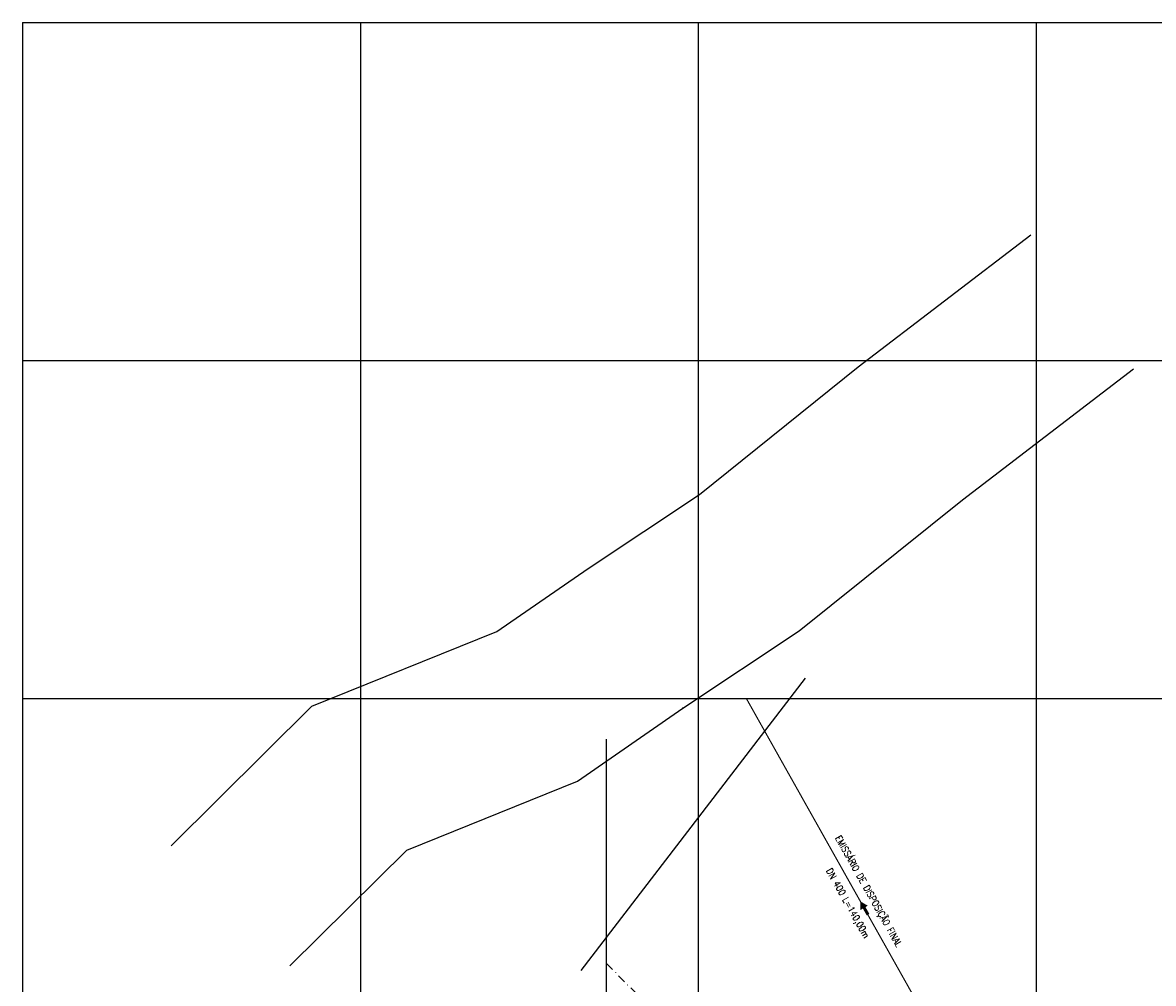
# Model space of a CAD drawing. Header units: millimetres. Extents: x 198996 to 199900, y 8707000 to 8708300.
# Tile 16 of 18: x 199000 to 199335, y 8708016 to 8708300. Entities that reach past the tile are written whole.
import ezdxf
from ezdxf.enums import TextEntityAlignment as Align

# ---------------------------------------------------------------- set-up
doc = ezdxf.new("R2010")
doc.units = ezdxf.units.MM
doc.header["$LTSCALE"] = 5
doc.linetypes.add('DASHDOT', pattern=[1, 0.5, -0.25, 0, -0.25])
for name, color, linetype in [('CAIXA', 7, 'Continuous'), ('DIM', 7, 'Continuous'), ('LAGOA', 3, 'Continuous'), ('LINHA_TRANS', 4, 'DASHDOT'), ('MALHA', 9, 'Continuous'), ('REDE', 22, 'Continuous'), ('RIO', 130, 'Continuous'), ('TEXTO', 2, 'Continuous')]:
    doc.layers.add(name, color=color, linetype=linetype)
doc.styles.add('ROMANS', font='romans.shx', dxfattribs={"width": 0.85})

# ---------------------------------------------------------------- blocks, each defined once
blk = doc.blocks.new('A$C0C100BE6')
blk.add_hatch(color=7).paths.add_polyline_path([(0.77, 0.6), (0.96, 0.81), (1.22, 0), (0.39, 0.18), (0.57, 0.38), (0, 0.9), (0.2, 1.12)])

msp = doc.modelspace()

# ---------------------------------------------------------------- linework, layer by layer
at = {"layer": 'CAIXA', "color": 7}
msp.add_lwpolyline([(199231.63, 8708106.06), (199165.2, 8708019.5)], dxfattribs=at)
at = {"layer": 'DIM'}
msp.add_lwpolyline([(199172.83, 8707939.04), (199172.83, 8708087.98)], dxfattribs=at)
at = {"layer": 'LAGOA', "color": 7}
msp.add_point((199195.43, 8708097.12, 676.11), dxfattribs=at)
at = {"layer": 'LINHA_TRANS', "color": 7}
msp.add_lwpolyline([(199172.83, 8708021.58), (199615.69, 8707576.64), (199615.69, 8707576.64)], dxfattribs=at)
at = {"layer": 'MALHA'}
for p, q in [((199000, 8708300), (199900, 8708300)), ((199000, 8708300), (199900, 8708300)), ((199000, 8708300), (199000, 8707000)), ((199000, 8708300), (199000, 8707000)), ((199100, 8708300), (199100, 8707000)), ((199100, 8708300), (199100, 8707000)), ((199200, 8708300), (199200, 8707000)), ((199200, 8708300), (199200, 8707000)), ((199300, 8708300), (199300, 8707000)), ((199300, 8708300), (199300, 8707000)), ((199000, 8708200), (199900, 8708200)), ((199000, 8708200), (199900, 8708200)), ((199000, 8708100), (199900, 8708100)), ((199000, 8708100), (199900, 8708100))]:
    msp.add_line(p, q, dxfattribs=at)
at = {"layer": 'REDE', "color": 7, "elevation": 1}
msp.add_lwpolyline([(199285.08, 8707973.99, 0.35, 0.35, 0), (199214.24, 8708100, 0, 0, 0)], format="xyseb", dxfattribs=at)
at = {"layer": 'RIO', "color": 7}
for points in [[(199043.93, 8708056.44), (199085.65, 8708097.76), (199140.39, 8708119.86), (199167.37, 8708138.51), (199200.32, 8708160.4), (199247.37, 8708198.13), (199298.47, 8708237.23)], [(199079.12, 8708020.92), (199113.69, 8708055.16), (199164.26, 8708075.57), (199195.43, 8708097.12), (199229.85, 8708120), (199278.21, 8708158.76), (199328.86, 8708197.52)]]:
    msp.add_lwpolyline(points, dxfattribs=at)

# ---------------------------------------------------------------- block references
at = {"layer": 'CAIXA', "color": 7, "xscale": 3.000000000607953, "yscale": 3.000000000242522, "zscale": 3, "rotation": 162.2050134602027}
msp.add_blockref('A$C0C100BE6', (199251.47, 8708038.85, 34.68), dxfattribs=at)

# ---------------------------------------------------------------- texts
at = {"layer": 'TEXTO', "color": 7, "style": 'ROMANS', "width": 0.85}
for s, p in [('EMISSÁRIO DE DISPOSIÇÃO FINAL', (199249.06, 8708042.23, 1)), ('DN 400 L=140,00m', (199242.93, 8708038.67, 1))]:
    msp.add_text(s, height=2, rotation=299.3426, dxfattribs=at).set_placement(p, align=Align.BOTTOM_CENTER)

doc.saveas('drawing.dxf')
